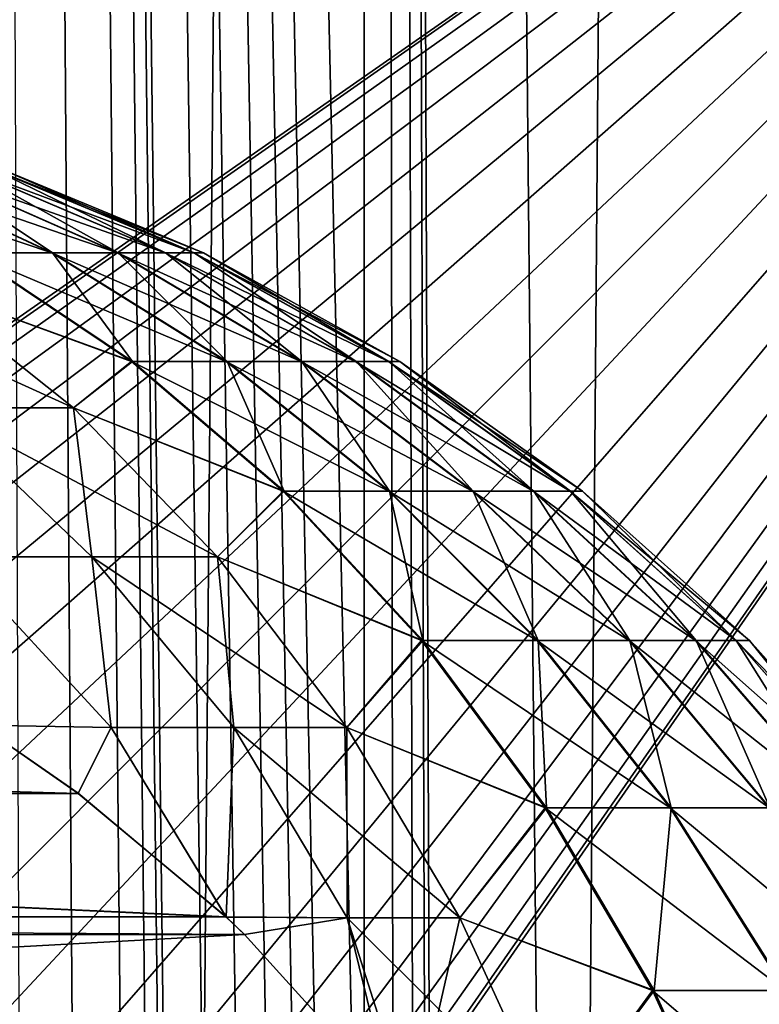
# Model space of a CAD drawing. Header units: millimetres. Extents: x -24 to 30, y -64 to 68.
# Tile 99 of 149: x 18.55 to 20.77, y 14.15 to 17.11. Entities that reach past the tile are written whole.
import ezdxf

# ---------------------------------------------------------------- set-up
doc = ezdxf.new("R2010")
doc.units = ezdxf.units.MM
doc.header["$LTSCALE"] = 52.148148
for name, color, linetype in [('1', 7, 'CONTINUOUS'), ('2', 7, 'CONTINUOUS'), ('4', 7, 'CONTINUOUS'), ('5', 7, 'CONTINUOUS'), ('82', 7, 'CONTINUOUS'), ('83', 7, 'CONTINUOUS'), ('84', 7, 'CONTINUOUS'), ('85', 7, 'CONTINUOUS')]:
    doc.layers.add(name, color=color, linetype=linetype)

msp = doc.modelspace()

# ---------------------------------------------------------------- linework, layer by layer
at = {"layer": '1', "color": 253, "linetype": 'Continuous', "true_color": 0xaab4c3}
for points in [[(17.7416, 5, -16.8963), (18.3385, 68.2, -16.2465), (19.0252, 5, -15.4367), (17.7416, 5, -16.8963)], [(18.3385, 68.2, -16.2465), (19.5864, 68.2, -14.7182), (19.0252, 5, -15.4367), (18.3385, 68.2, -16.2465)], [(19.0252, 5, -15.4367), (19.5864, 68.2, -14.7182), (20.189, 5, -13.88), (19.0252, 5, -15.4367)], [(19.5864, 68.2, -14.7182), (20.7071, 68.2, -13.0944), (20.189, 5, -13.88), (19.5864, 68.2, -14.7182)], [(20.189, 5, -13.88), (20.7071, 68.2, -13.0944), (21.2257, 5, -12.236), (20.189, 5, -13.88)], [(20.7071, 68.2, -13.0944), (21.6937, 68.2, -11.3857), (21.2257, 5, -12.236), (20.7071, 68.2, -13.0944)]]:
    msp.add_3dface(points, dxfattribs=at)
at = {"layer": '2', "color": 253, "linetype": 'Continuous', "true_color": 0xaab4c3}
for points in [[(19.4651, 12.6844, 14.8782), (19.5857, 12.3475, 14.7191), (18.3385, 68.2, 16.2465), (19.4651, 12.6844, 14.8782)], [(18.3385, 68.2, 16.2465), (19.5857, 12.3475, 14.7191), (19.5864, 68.2, 14.7182), (18.3385, 68.2, 16.2465)], [(19.3913, 12.8569, 14.9742), (19.4651, 12.6844, 14.8782), (18.3385, 68.2, 16.2465), (19.3913, 12.8569, 14.9742)], [(19.3075, 13.0319, 15.0821), (19.3913, 12.8569, 14.9742), (18.3385, 68.2, 16.2465), (19.3075, 13.0319, 15.0821)], [(19.2129, 13.2092, 15.2024), (19.3075, 13.0319, 15.0821), (18.3385, 68.2, 16.2465), (19.2129, 13.2092, 15.2024)], [(19.1066, 13.3886, 15.3358), (19.2129, 13.2092, 15.2024), (18.3385, 68.2, 16.2465), (19.1066, 13.3886, 15.3358)], [(18.9877, 13.5692, 15.4828), (19.1066, 13.3886, 15.3358), (18.3385, 68.2, 16.2465), (18.9877, 13.5692, 15.4828)], [(18.9705, 13.5939, 15.5039), (18.9877, 13.5692, 15.4828), (18.3385, 68.2, 16.2465), (18.9705, 13.5939, 15.5039)], [(18.8555, 13.7503, 15.6435), (18.9705, 13.5939, 15.5039), (18.3385, 68.2, 16.2465), (18.8555, 13.7503, 15.6435)], [(18.7093, 13.931, 15.8181), (18.8555, 13.7503, 15.6435), (18.3385, 68.2, 16.2465), (18.7093, 13.931, 15.8181)], [(18.5484, 14.1099, 16.0064), (18.7093, 13.931, 15.8181), (18.3385, 68.2, 16.2465), (18.5484, 14.1099, 16.0064)], [(19.5857, 12.3475, 14.7191), (19.675, 12.0206, 14.5995), (19.5864, 68.2, 14.7182), (19.5857, 12.3475, 14.7191)], [(19.7756, 11.3877, 14.4629), (19.7917, 11.0756, 14.4408), (19.5864, 68.2, 14.7182), (19.7756, 11.3877, 14.4629)], [(19.7917, 11.0756, 14.4408), (20.189, 5, 13.88), (19.5864, 68.2, 14.7182), (19.7917, 11.0756, 14.4408)], [(19.7372, 11.7017, 14.5152), (19.7756, 11.3877, 14.4629), (19.5864, 68.2, 14.7182), (19.7372, 11.7017, 14.5152)], [(19.675, 12.0206, 14.5995), (19.7372, 11.7017, 14.5152), (19.5864, 68.2, 14.7182), (19.675, 12.0206, 14.5995)], [(19.5864, 68.2, 14.7182), (20.189, 5, 13.88), (20.7071, 68.2, 13.0944), (19.5864, 68.2, 14.7182)], [(20.189, 5, 13.88), (21.2257, 5, 12.236), (20.7071, 68.2, 13.0944), (20.189, 5, 13.88)], [(20.7071, 68.2, 13.0944), (21.2257, 5, 12.236), (21.6937, 68.2, 11.3857), (20.7071, 68.2, 13.0944)]]:
    msp.add_3dface(points, dxfattribs=at)
at = {"layer": '4', "color": 253, "linetype": 'Continuous', "true_color": 0xaab4c3}
for points in [[(23.9844, 20, 5), (16.3225, 12.8203, 5), (7, 20, 5), (23.9844, 20, 5)], [(16.3225, 12.8203, 5), (23.9844, 20, 5), (16.591, 12.591, 5), (16.3225, 12.8203, 5)], [(23.9844, 20, 5), (23.9844, 5, 5), (16.591, 12.591, 5), (23.9844, 20, 5)]]:
    msp.add_3dface(points, dxfattribs=at)
at = {"layer": '5', "color": 253, "linetype": 'Continuous', "true_color": 0xaab4c3}
for points in [[(13.6775, 12.8203, -5), (23.9844, 20, -5), (7, 20, -5), (13.6775, 12.8203, -5)], [(13.9785, 13.0048, -5), (23.9844, 20, -5), (13.6775, 12.8203, -5), (13.9785, 13.0048, -5)], [(14.3047, 13.1399, -5), (23.9844, 20, -5), (13.9785, 13.0048, -5), (14.3047, 13.1399, -5)], [(14.648, 13.2223, -5), (23.9844, 20, -5), (14.3047, 13.1399, -5), (14.648, 13.2223, -5)], [(15, 13.25, -5), (23.9844, 20, -5), (14.648, 13.2223, -5), (15, 13.25, -5)], [(15.352, 13.2223, -5), (23.9844, 20, -5), (15, 13.25, -5), (15.352, 13.2223, -5)], [(15.6953, 13.1399, -5), (23.9844, 20, -5), (15.352, 13.2223, -5), (15.6953, 13.1399, -5)], [(16.0215, 13.0048, -5), (23.9844, 20, -5), (15.6953, 13.1399, -5), (16.0215, 13.0048, -5)], [(16.3225, 12.8203, -5), (23.9844, 20, -5), (16.0215, 13.0048, -5), (16.3225, 12.8203, -5)], [(16.591, 12.591, -5), (23.9844, 20, -5), (16.3225, 12.8203, -5), (16.591, 12.591, -5)], [(16.8203, 12.3225, -5), (23.9844, 20, -5), (16.591, 12.591, -5), (16.8203, 12.3225, -5)], [(23.9844, 5, -5), (23.9844, 20, -5), (16.8203, 9.6775, -5), (23.9844, 5, -5)], [(16.8203, 9.6775, -5), (23.9844, 20, -5), (17.0048, 9.9785, -5), (16.8203, 9.6775, -5)], [(17.0048, 12.0215, -5), (23.9844, 20, -5), (16.8203, 12.3225, -5), (17.0048, 12.0215, -5)], [(17.0048, 9.9785, -5), (23.9844, 20, -5), (17.1399, 10.3047, -5), (17.0048, 9.9785, -5)], [(17.1399, 11.6953, -5), (23.9844, 20, -5), (17.0048, 12.0215, -5), (17.1399, 11.6953, -5)], [(17.1399, 10.3047, -5), (23.9844, 20, -5), (17.2223, 10.648, -5), (17.1399, 10.3047, -5)], [(17.2223, 11.352, -5), (23.9844, 20, -5), (17.1399, 11.6953, -5), (17.2223, 11.352, -5)], [(17.2223, 10.648, -5), (23.9844, 20, -5), (17.25, 11, -5), (17.2223, 10.648, -5)], [(17.25, 11, -5), (23.9844, 20, -5), (17.2223, 11.352, -5), (17.25, 11, -5)]]:
    msp.add_3dface(points, dxfattribs=at)
at = {"layer": '82', "color": 253, "linetype": 'Continuous', "true_color": 0xaab4c3}
for points in [[(18.4311, 14.9891, 4.9), (11.2665, 14.7792, 4.9), (18.7266, 14.7842, 4.9), (18.4311, 14.9891, 4.9)], [(11.2665, 14.7792, 4.9), (10.8294, 14.4132, 4.9), (19.1707, 14.413, 4.9), (11.2665, 14.7792, 4.9)], [(18.7266, 14.7842, 4.9), (11.2665, 14.7792, 4.9), (19.1707, 14.413, 4.9), (18.7266, 14.7842, 4.9)], [(10.8294, 14.4132, 4.9), (10.7721, 14.3586, 4.9), (19.226, 14.3604, 4.9), (10.8294, 14.4132, 4.9)], [(19.1707, 14.413, 4.9), (10.8294, 14.4132, 4.9), (19.226, 14.3604, 4.9), (19.1707, 14.413, 4.9)], [(10.7721, 14.3586, 4.9), (10.3346, 13.876, 4.9), (19.226, 14.3604, 4.9), (10.7721, 14.3586, 4.9)], [(19.226, 14.3604, 4.9), (10.3346, 13.876, 4.9), (19.6656, 13.8758, 4.9), (19.226, 14.3604, 4.9)]]:
    msp.add_3dface(points, dxfattribs=at)
at = {"layer": '83', "color": 253, "linetype": 'Continuous', "true_color": 0xaab4c3}
for points in [[(11.5675, 14.9882, -4.9), (18.7271, 14.7839, -4.9), (11.2671, 14.7796, -4.9), (11.5675, 14.9882, -4.9)], [(18.4312, 14.989, -4.9), (18.7271, 14.7839, -4.9), (11.5675, 14.9882, -4.9), (18.4312, 14.989, -4.9)], [(11.2671, 14.7796, -4.9), (19.1707, 14.4131, -4.9), (10.8294, 14.4132, -4.9), (11.2671, 14.7796, -4.9)], [(18.7271, 14.7839, -4.9), (19.1707, 14.4131, -4.9), (11.2671, 14.7796, -4.9), (18.7271, 14.7839, -4.9)], [(10.8294, 14.4132, -4.9), (19.2262, 14.3602, -4.9), (10.7723, 14.3588, -4.9), (10.8294, 14.4132, -4.9)], [(19.1707, 14.4131, -4.9), (19.2262, 14.3602, -4.9), (10.8294, 14.4132, -4.9), (19.1707, 14.4131, -4.9)], [(19.2262, 14.3602, -4.9), (19.6657, 13.8757, -4.9), (10.7723, 14.3588, -4.9), (19.2262, 14.3602, -4.9)], [(10.7723, 14.3588, -4.9), (19.6657, 13.8757, -4.9), (10.3345, 13.8759, -4.9), (10.7723, 14.3588, -4.9)]]:
    msp.add_3dface(points, dxfattribs=at)
at = {"layer": '84', "color": 253, "linetype": 'Continuous', "true_color": 0xaab4c3}
for points in [[(18.0951, 16.6633, -1.5945), (18.6477, 16.4058, -1.8792), (17.8843, 16.6633, -1.9501), (18.0951, 16.6633, -1.5945)], [(17.8843, 16.6633, -1.9501), (18.6477, 16.4058, -1.8792), (18.3993, 16.4058, -2.2982), (17.8843, 16.6633, -1.9501)], [(18.2622, 16.6633, -1.2165), (18.8447, 16.4058, -1.4337), (18.0951, 16.6633, -1.5945), (18.2622, 16.6633, -1.2165)], [(18.0951, 16.6633, -1.5945), (18.8447, 16.4058, -1.4337), (18.6477, 16.4058, -1.8792), (18.0951, 16.6633, -1.5945)], [(18.097, 16.6633, 1.5909), (18.402, 16.4058, 2.2942), (18.6499, 16.4058, 1.8749), (18.097, 16.6633, 1.5909)], [(18.097, 16.6633, 1.5909), (18.6499, 16.4058, 1.8749), (18.2637, 16.6633, 1.2127), (18.097, 16.6633, 1.5909)], [(18.3834, 16.6633, -0.8214), (18.9875, 16.4058, -0.968), (18.2622, 16.6633, -1.2165), (18.3834, 16.6633, -0.8214)], [(18.2622, 16.6633, -1.2165), (18.9875, 16.4058, -0.968), (18.8447, 16.4058, -1.4337), (18.2622, 16.6633, -1.2165)], [(18.2637, 16.6633, 1.2127), (18.6499, 16.4058, 1.8749), (18.8464, 16.4058, 1.4292), (18.2637, 16.6633, 1.2127)], [(18.2637, 16.6633, 1.2127), (18.8464, 16.4058, 1.4292), (18.3844, 16.6633, 0.8174), (18.2637, 16.6633, 1.2127)], [(18.4569, 16.6633, -0.4146), (19.0741, 16.4058, -0.4887), (18.3834, 16.6633, -0.8214), (18.4569, 16.6633, -0.4146)], [(18.3834, 16.6633, -0.8214), (19.0741, 16.4058, -0.4887), (18.9875, 16.4058, -0.968), (18.3834, 16.6633, -0.8214)], [(18.3844, 16.6633, 0.8174), (18.8464, 16.4058, 1.4292), (18.9886, 16.4058, 0.9633), (18.3844, 16.6633, 0.8174)], [(18.3844, 16.6633, 0.8174), (18.9886, 16.4058, 0.9633), (18.4574, 16.6633, 0.4105), (18.3844, 16.6633, 0.8174)], [(18.4817, 16.6633, -0.0021), (19.1033, 16.4058, -0.0024), (18.4569, 16.6633, -0.4146), (18.4817, 16.6633, -0.0021)], [(18.4569, 16.6633, -0.4146), (19.1033, 16.4058, -0.0024), (19.0741, 16.4058, -0.4887), (18.4569, 16.6633, -0.4146)], [(18.4574, 16.6633, 0.4105), (18.9886, 16.4058, 0.9633), (19.0747, 16.4058, 0.4838), (18.4574, 16.6633, 0.4105)], [(18.4574, 16.6633, 0.4105), (19.0747, 16.4058, 0.4838), (18.4817, 16.6633, -0.0021), (18.4574, 16.6633, 0.4105)], [(18.4817, 16.6633, -0.0021), (19.0747, 16.4058, 0.4838), (19.1033, 16.4058, -0.0024), (18.4817, 16.6633, -0.0021)], [(18.402, 16.4058, 2.2942), (18.2427, 16.3154, 2.7984), (18.8903, 16.0803, 2.6235), (18.402, 16.4058, 2.2942)], [(18.3993, 16.4058, -2.2982), (18.8871, 16.0803, -2.6281), (18.2427, 16.3154, -2.7984), (18.3993, 16.4058, -2.2982)], [(18.6477, 16.4058, -1.8792), (19.1712, 16.0803, -2.1489), (18.3993, 16.4058, -2.2982), (18.6477, 16.4058, -1.8792)], [(18.3993, 16.4058, -2.2982), (19.1712, 16.0803, -2.1489), (18.8871, 16.0803, -2.6281), (18.3993, 16.4058, -2.2982)], [(18.402, 16.4058, 2.2942), (18.8903, 16.0803, 2.6235), (18.6499, 16.4058, 1.8749), (18.402, 16.4058, 2.2942)], [(18.8447, 16.4058, -1.4337), (19.3964, 16.0803, -1.6395), (18.6477, 16.4058, -1.8792), (18.8447, 16.4058, -1.4337)], [(18.6477, 16.4058, -1.8792), (19.3964, 16.0803, -1.6395), (19.1712, 16.0803, -2.1489), (18.6477, 16.4058, -1.8792)], [(18.6499, 16.4058, 1.8749), (18.8903, 16.0803, 2.6235), (19.1737, 16.0803, 2.144), (18.6499, 16.4058, 1.8749)], [(18.6499, 16.4058, 1.8749), (19.1737, 16.0803, 2.144), (18.8464, 16.4058, 1.4292), (18.6499, 16.4058, 1.8749)], [(18.9875, 16.4058, -0.968), (19.5598, 16.0803, -1.1069), (18.8447, 16.4058, -1.4337), (18.9875, 16.4058, -0.968)], [(18.8447, 16.4058, -1.4337), (19.5598, 16.0803, -1.1069), (19.3964, 16.0803, -1.6395), (18.8447, 16.4058, -1.4337)], [(18.8464, 16.4058, 1.4292), (19.1737, 16.0803, 2.144), (19.3984, 16.0803, 1.6343), (18.8464, 16.4058, 1.4292)], [(18.8464, 16.4058, 1.4292), (19.3984, 16.0803, 1.6343), (18.9886, 16.4058, 0.9633), (18.8464, 16.4058, 1.4292)], [(19.0741, 16.4058, -0.4887), (19.6588, 16.0803, -0.5588), (18.9875, 16.4058, -0.968), (19.0741, 16.4058, -0.4887)], [(18.9875, 16.4058, -0.968), (19.6588, 16.0803, -0.5588), (19.5598, 16.0803, -1.1069), (18.9875, 16.4058, -0.968)], [(18.9886, 16.4058, 0.9633), (19.3984, 16.0803, 1.6343), (19.5611, 16.0803, 1.1015), (18.9886, 16.4058, 0.9633)], [(18.9886, 16.4058, 0.9633), (19.5611, 16.0803, 1.1015), (19.0747, 16.4058, 0.4838), (18.9886, 16.4058, 0.9633)], [(19.1033, 16.4058, -0.0024), (19.6922, 16.0803, -0.0028), (19.0741, 16.4058, -0.4887), (19.1033, 16.4058, -0.0024)], [(19.0741, 16.4058, -0.4887), (19.6922, 16.0803, -0.0028), (19.6588, 16.0803, -0.5588), (19.0741, 16.4058, -0.4887)], [(19.0747, 16.4058, 0.4838), (19.5611, 16.0803, 1.1015), (19.6595, 16.0803, 0.5533), (19.0747, 16.4058, 0.4838)], [(19.0747, 16.4058, 0.4838), (19.6595, 16.0803, 0.5533), (19.1033, 16.4058, -0.0024), (19.0747, 16.4058, 0.4838)], [(19.1033, 16.4058, -0.0024), (19.6595, 16.0803, 0.5533), (19.6922, 16.0803, -0.0028), (19.1033, 16.4058, -0.0024)], [(18.2427, 16.3154, 2.7984), (18.7128, 15.9408, 3.2041), (18.8903, 16.0803, 2.6235), (18.2427, 16.3154, 2.7984)], [(18.2427, 16.3154, -2.7984), (18.8871, 16.0803, -2.6281), (18.7128, 15.9408, -3.2041), (18.2427, 16.3154, -2.7984)], [(18.8903, 16.0803, 2.6235), (18.7128, 15.9408, 3.2041), (19.3452, 15.691, 2.9303), (18.8903, 16.0803, 2.6235)], [(18.8871, 16.0803, -2.6281), (19.3417, 15.691, -2.9354), (18.7128, 15.9408, -3.2041), (18.8871, 16.0803, -2.6281)], [(19.1712, 16.0803, -2.1489), (19.659, 15.691, -2.4002), (18.8871, 16.0803, -2.6281), (19.1712, 16.0803, -2.1489)], [(18.8871, 16.0803, -2.6281), (19.659, 15.691, -2.4002), (19.3417, 15.691, -2.9354), (18.8871, 16.0803, -2.6281)], [(18.8903, 16.0803, 2.6235), (19.3452, 15.691, 2.9303), (19.1737, 16.0803, 2.144), (18.8903, 16.0803, 2.6235)], [(19.3964, 16.0803, -1.6395), (19.9106, 15.691, -1.8312), (19.1712, 16.0803, -2.1489), (19.3964, 16.0803, -1.6395)], [(19.1712, 16.0803, -2.1489), (19.9106, 15.691, -1.8312), (19.659, 15.691, -2.4002), (19.1712, 16.0803, -2.1489)], [(19.1737, 16.0803, 2.144), (19.3452, 15.691, 2.9303), (19.6618, 15.691, 2.3947), (19.1737, 16.0803, 2.144)], [(19.1737, 16.0803, 2.144), (19.6618, 15.691, 2.3947), (19.3984, 16.0803, 1.6343), (19.1737, 16.0803, 2.144)], [(19.5598, 16.0803, -1.1069), (20.093, 15.691, -1.2364), (19.3964, 16.0803, -1.6395), (19.5598, 16.0803, -1.1069)], [(19.3964, 16.0803, -1.6395), (20.093, 15.691, -1.2364), (19.9106, 15.691, -1.8312), (19.3964, 16.0803, -1.6395)], [(19.3984, 16.0803, 1.6343), (19.6618, 15.691, 2.3947), (19.9128, 15.691, 1.8254), (19.3984, 16.0803, 1.6343)], [(19.3984, 16.0803, 1.6343), (19.9128, 15.691, 1.8254), (19.5611, 16.0803, 1.1015), (19.3984, 16.0803, 1.6343)], [(19.6588, 16.0803, -0.5588), (20.2036, 15.691, -0.6242), (19.5598, 16.0803, -1.1069), (19.6588, 16.0803, -0.5588)], [(19.5598, 16.0803, -1.1069), (20.2036, 15.691, -0.6242), (20.093, 15.691, -1.2364), (19.5598, 16.0803, -1.1069)], [(19.5611, 16.0803, 1.1015), (19.9128, 15.691, 1.8254), (20.0945, 15.691, 1.2304), (19.5611, 16.0803, 1.1015)], [(19.5611, 16.0803, 1.1015), (20.0945, 15.691, 1.2304), (19.6595, 16.0803, 0.5533), (19.5611, 16.0803, 1.1015)], [(19.6922, 16.0803, -0.0028), (20.2409, 15.691, -0.0031), (19.6588, 16.0803, -0.5588), (19.6922, 16.0803, -0.0028)], [(19.6588, 16.0803, -0.5588), (20.2409, 15.691, -0.0031), (20.2036, 15.691, -0.6242), (19.6588, 16.0803, -0.5588)], [(19.6595, 16.0803, 0.5533), (20.0945, 15.691, 1.2304), (20.2044, 15.691, 0.618), (19.6595, 16.0803, 0.5533)], [(19.6595, 16.0803, 0.5533), (20.2044, 15.691, 0.618), (19.6922, 16.0803, -0.0028), (19.6595, 16.0803, 0.5533)], [(19.6922, 16.0803, -0.0028), (20.2044, 15.691, 0.618), (20.2409, 15.691, -0.0031), (19.6922, 16.0803, -0.0028)], [(18.7128, 15.9408, 3.2041), (19.1453, 15.4939, 3.5773), (19.3452, 15.691, 2.9303), (18.7128, 15.9408, 3.2041)], [(18.7128, 15.9408, -3.2041), (19.3417, 15.691, -2.9354), (19.1453, 15.4939, -3.5773), (18.7128, 15.9408, -3.2041)], [(19.3452, 15.691, 2.9303), (19.1453, 15.4939, 3.5773), (19.7612, 15.2426, 3.2108), (19.3452, 15.691, 2.9303)], [(19.3417, 15.691, -2.9354), (19.7574, 15.2426, -3.2164), (19.1453, 15.4939, -3.5773), (19.3417, 15.691, -2.9354)], [(19.659, 15.691, -2.4002), (20.105, 15.2426, -2.63), (19.3417, 15.691, -2.9354), (19.659, 15.691, -2.4002)], [(19.3417, 15.691, -2.9354), (20.105, 15.2426, -2.63), (19.7574, 15.2426, -3.2164), (19.3417, 15.691, -2.9354)], [(19.3452, 15.691, 2.9303), (19.7612, 15.2426, 3.2108), (19.6618, 15.691, 2.3947), (19.3452, 15.691, 2.9303)], [(19.9106, 15.691, -1.8312), (20.3807, 15.2426, -2.0065), (19.659, 15.691, -2.4002), (19.9106, 15.691, -1.8312)], [(19.659, 15.691, -2.4002), (20.3807, 15.2426, -2.0065), (20.105, 15.2426, -2.63), (19.659, 15.691, -2.4002)], [(19.6618, 15.691, 2.3947), (19.7612, 15.2426, 3.2108), (20.1081, 15.2426, 2.624), (19.6618, 15.691, 2.3947)], [(19.6618, 15.691, 2.3947), (20.1081, 15.2426, 2.624), (19.9128, 15.691, 1.8254), (19.6618, 15.691, 2.3947)], [(20.093, 15.691, -1.2364), (20.5806, 15.2426, -1.3548), (19.9106, 15.691, -1.8312), (20.093, 15.691, -1.2364)], [(19.9106, 15.691, -1.8312), (20.5806, 15.2426, -1.3548), (20.3807, 15.2426, -2.0065), (19.9106, 15.691, -1.8312)], [(19.9128, 15.691, 1.8254), (20.1081, 15.2426, 2.624), (20.3831, 15.2426, 2.0001), (19.9128, 15.691, 1.8254)], [(19.9128, 15.691, 1.8254), (20.3831, 15.2426, 2.0001), (20.0945, 15.691, 1.2304), (19.9128, 15.691, 1.8254)], [(20.2036, 15.691, -0.6242), (20.7018, 15.2426, -0.6839), (20.093, 15.691, -1.2364), (20.2036, 15.691, -0.6242)], [(20.093, 15.691, -1.2364), (20.7018, 15.2426, -0.6839), (20.5806, 15.2426, -1.3548), (20.093, 15.691, -1.2364)], [(20.0945, 15.691, 1.2304), (20.3831, 15.2426, 2.0001), (20.5822, 15.2426, 1.3481), (20.0945, 15.691, 1.2304)], [(20.0945, 15.691, 1.2304), (20.5822, 15.2426, 1.3481), (20.2044, 15.691, 0.618), (20.0945, 15.691, 1.2304)], [(20.2409, 15.691, -0.0031), (20.7426, 15.2426, -0.0034), (20.2036, 15.691, -0.6242), (20.2409, 15.691, -0.0031)], [(20.2036, 15.691, -0.6242), (20.7426, 15.2426, -0.0034), (20.7018, 15.2426, -0.6839), (20.2036, 15.691, -0.6242)], [(20.2044, 15.691, 0.618), (20.5822, 15.2426, 1.3481), (20.7026, 15.2426, 0.6771), (20.2044, 15.691, 0.618)], [(20.2044, 15.691, 0.618), (20.7026, 15.2426, 0.6771), (20.2409, 15.691, -0.0031), (20.2044, 15.691, 0.618)], [(20.2409, 15.691, -0.0031), (20.7026, 15.2426, 0.6771), (20.7426, 15.2426, -0.0034), (20.2409, 15.691, -0.0031)], [(19.1453, 15.4939, 3.5773), (19.5338, 14.9814, 3.9126), (19.7612, 15.2426, 3.2108), (19.1453, 15.4939, 3.5773)], [(19.1453, 15.4939, -3.5773), (19.7574, 15.2426, -3.2164), (19.5338, 14.9814, -3.9126), (19.1453, 15.4939, -3.5773)], [(19.7612, 15.2426, 3.2108), (19.5338, 14.9814, 3.9126), (20.1329, 14.7409, 3.4615), (19.7612, 15.2426, 3.2108)], [(19.7574, 15.2426, -3.2164), (20.1288, 14.7409, -3.4676), (19.5338, 14.9814, -3.9126), (19.7574, 15.2426, -3.2164)], [(20.105, 15.2426, -2.63), (20.5036, 14.7409, -2.8353), (19.7574, 15.2426, -3.2164), (20.105, 15.2426, -2.63)], [(19.7574, 15.2426, -3.2164), (20.5036, 14.7409, -2.8353), (20.1288, 14.7409, -3.4676), (19.7574, 15.2426, -3.2164)], [(19.7612, 15.2426, 3.2108), (20.1329, 14.7409, 3.4615), (20.1081, 15.2426, 2.624), (19.7612, 15.2426, 3.2108)], [(20.3807, 15.2426, -2.0065), (20.8008, 14.7409, -2.1632), (20.105, 15.2426, -2.63), (20.3807, 15.2426, -2.0065)], [(20.105, 15.2426, -2.63), (20.8008, 14.7409, -2.1632), (20.5036, 14.7409, -2.8353), (20.105, 15.2426, -2.63)], [(20.1081, 15.2426, 2.624), (20.1329, 14.7409, 3.4615), (20.5069, 14.7409, 2.8288), (20.1081, 15.2426, 2.624)], [(20.1081, 15.2426, 2.624), (20.5069, 14.7409, 2.8288), (20.3831, 15.2426, 2.0001), (20.1081, 15.2426, 2.624)], [(20.5806, 15.2426, -1.3548), (21.0162, 14.7409, -1.4605), (20.3807, 15.2426, -2.0065), (20.5806, 15.2426, -1.3548)], [(20.3807, 15.2426, -2.0065), (21.0162, 14.7409, -1.4605), (20.8008, 14.7409, -2.1632), (20.3807, 15.2426, -2.0065)], [(20.3831, 15.2426, 2.0001), (20.5069, 14.7409, 2.8288), (20.8033, 14.7409, 2.1563), (20.3831, 15.2426, 2.0001)], [(20.3831, 15.2426, 2.0001), (20.8033, 14.7409, 2.1563), (20.5822, 15.2426, 1.3481), (20.3831, 15.2426, 2.0001)], [(20.7018, 15.2426, -0.6839), (21.1469, 14.7409, -0.7373), (20.5806, 15.2426, -1.3548), (20.7018, 15.2426, -0.6839)], [(20.5806, 15.2426, -1.3548), (21.1469, 14.7409, -0.7373), (21.0162, 14.7409, -1.4605), (20.5806, 15.2426, -1.3548)], [(20.5822, 15.2426, 1.3481), (20.8033, 14.7409, 2.1563), (21.018, 14.7409, 1.4534), (20.5822, 15.2426, 1.3481)], [(20.5822, 15.2426, 1.3481), (21.018, 14.7409, 1.4534), (20.7026, 15.2426, 0.6771), (20.5822, 15.2426, 1.3481)], [(20.7426, 15.2426, -0.0034), (21.191, 14.7409, -0.0037), (20.7018, 15.2426, -0.6839), (20.7426, 15.2426, -0.0034)], [(20.7018, 15.2426, -0.6839), (21.191, 14.7409, -0.0037), (21.1469, 14.7409, -0.7373), (20.7018, 15.2426, -0.6839)], [(20.7026, 15.2426, 0.6771), (21.018, 14.7409, 1.4534), (21.1478, 14.7409, 0.73), (20.7026, 15.2426, 0.6771)], [(20.7026, 15.2426, 0.6771), (21.1478, 14.7409, 0.73), (20.7426, 15.2426, -0.0034), (20.7026, 15.2426, 0.6771)], [(20.7426, 15.2426, -0.0034), (21.1478, 14.7409, 0.73), (21.191, 14.7409, -0.0037), (20.7426, 15.2426, -0.0034)], [(19.5338, 14.9814, 3.9126), (19.8727, 14.4108, 4.205), (20.1329, 14.7409, 3.4615), (19.5338, 14.9814, 3.9126)], [(19.5338, 14.9814, -3.9126), (20.1288, 14.7409, -3.4676), (19.8727, 14.4108, -4.205), (19.5338, 14.9814, -3.9126)], [(20.1329, 14.7409, 3.4615), (19.8727, 14.4108, 4.205), (20.4557, 14.1922, 3.6792), (20.1329, 14.7409, 3.4615)], [(20.1288, 14.7409, -3.4676), (20.4513, 14.1922, -3.6856), (19.8727, 14.4108, -4.205), (20.1288, 14.7409, -3.4676)], [(20.5036, 14.7409, -2.8353), (20.8497, 14.1922, -3.0137), (20.1288, 14.7409, -3.4676), (20.5036, 14.7409, -2.8353)], [(20.1288, 14.7409, -3.4676), (20.8497, 14.1922, -3.0137), (20.4513, 14.1922, -3.6856), (20.1288, 14.7409, -3.4676)], [(20.1329, 14.7409, 3.4615), (20.4557, 14.1922, 3.6792), (20.5069, 14.7409, 2.8288), (20.1329, 14.7409, 3.4615)], [(20.5069, 14.7409, 2.8288), (20.4557, 14.1922, 3.6792), (20.8533, 14.1922, 3.0067), (20.5069, 14.7409, 2.8288)], [(20.8008, 14.7409, -2.1632), (21.1656, 14.1922, -2.2992), (20.5036, 14.7409, -2.8353), (20.8008, 14.7409, -2.1632)], [(20.5036, 14.7409, -2.8353), (21.1656, 14.1922, -2.2992), (20.8497, 14.1922, -3.0137), (20.5036, 14.7409, -2.8353)], [(20.5069, 14.7409, 2.8288), (20.8533, 14.1922, 3.0067), (20.8033, 14.7409, 2.1563), (20.5069, 14.7409, 2.8288)], [(19.8727, 14.4108, 4.205), (20.157, 13.7903, 4.4503), (20.4557, 14.1922, 3.6792), (19.8727, 14.4108, 4.205)], [(19.8727, 14.4108, -4.205), (20.4513, 14.1922, -3.6856), (20.157, 13.7903, -4.4503), (19.8727, 14.4108, -4.205)], [(20.4557, 14.1922, 3.6792), (20.157, 13.7903, 4.4503), (20.7255, 13.6033, 3.8611), (20.4557, 14.1922, 3.6792)], [(20.4513, 14.1922, -3.6856), (20.721, 13.6033, -3.8679), (20.157, 13.7903, -4.4503), (20.4513, 14.1922, -3.6856)], [(20.8497, 14.1922, -3.0137), (21.139, 13.6033, -3.1627), (20.4513, 14.1922, -3.6856), (20.8497, 14.1922, -3.0137)], [(20.4513, 14.1922, -3.6856), (21.139, 13.6033, -3.1627), (20.721, 13.6033, -3.8679), (20.4513, 14.1922, -3.6856)], [(20.4557, 14.1922, 3.6792), (20.7255, 13.6033, 3.8611), (20.8533, 14.1922, 3.0067), (20.4557, 14.1922, 3.6792)], [(20.8533, 14.1922, 3.0067), (20.7255, 13.6033, 3.8611), (21.1428, 13.6033, 3.1554), (20.8533, 14.1922, 3.0067)]]:
    msp.add_3dface(points, dxfattribs=at)
at = {"layer": '85', "color": 253, "linetype": 'Continuous', "true_color": 0xaab4c3}
for points in [[(18.7128, 15.9408, 3.2041), (18.2427, 16.3154, 2.7984), (17.8891, 16.3154, 3.1621), (18.7128, 15.9408, 3.2041)], [(18.7128, 15.9408, 3.2041), (17.8891, 16.3154, 3.1621), (18.3006, 15.9408, 3.6273), (18.7128, 15.9408, 3.2041)], [(18.2427, 16.3154, -2.7984), (18.7128, 15.9408, -3.2041), (18.3006, 15.9408, -3.6273), (18.2427, 16.3154, -2.7984)], [(19.1453, 15.4939, 3.5773), (18.7128, 15.9408, 3.2041), (18.3006, 15.9408, 3.6273), (19.1453, 15.4939, 3.5773)], [(19.1453, 15.4939, 3.5773), (18.3006, 15.9408, 3.6273), (18.7681, 15.4939, 3.9727), (19.1453, 15.4939, 3.5773)], [(18.3006, 15.9408, -3.6273), (18.7128, 15.9408, -3.2041), (18.7681, 15.4939, -3.9727), (18.3006, 15.9408, -3.6273)], [(18.7681, 15.4939, 3.9727), (18.3006, 15.9408, 3.6273), (18.3533, 15.4939, 4.3286), (18.7681, 15.4939, 3.9727)], [(18.3533, 15.4939, -4.3286), (18.3006, 15.9408, -3.6273), (18.7681, 15.4939, -3.9727), (18.3533, 15.4939, -4.3286)], [(18.7128, 15.9408, -3.2041), (19.1453, 15.4939, -3.5773), (18.7681, 15.4939, -3.9727), (18.7128, 15.9408, -3.2041)], [(18.3533, 15.4939, 4.3286), (18.4311, 14.9891, 4.9), (18.8255, 14.9814, 4.6076), (18.3533, 15.4939, 4.3286)], [(18.4312, 14.989, -4.9), (18.3533, 15.4939, -4.3286), (18.8255, 14.9814, -4.6076), (18.4312, 14.989, -4.9)], [(18.7681, 15.4939, 3.9727), (18.3533, 15.4939, 4.3286), (18.8255, 14.9814, 4.6076), (18.7681, 15.4939, 3.9727)], [(18.3533, 15.4939, -4.3286), (18.7681, 15.4939, -3.9727), (18.8255, 14.9814, -4.6076), (18.3533, 15.4939, -4.3286)], [(19.5338, 14.9814, 3.9126), (19.1453, 15.4939, 3.5773), (18.7681, 15.4939, 3.9727), (19.5338, 14.9814, 3.9126)], [(19.5338, 14.9814, 3.9126), (18.7681, 15.4939, 3.9727), (19.1941, 14.9814, 4.2748), (19.5338, 14.9814, 3.9126)], [(18.7681, 15.4939, -3.9727), (19.1453, 15.4939, -3.5773), (19.1941, 14.9814, -4.2748), (18.7681, 15.4939, -3.9727)], [(19.1941, 14.9814, 4.2748), (18.7681, 15.4939, 3.9727), (18.8255, 14.9814, 4.6076), (19.1941, 14.9814, 4.2748)], [(18.8255, 14.9814, -4.6076), (18.7681, 15.4939, -3.9727), (19.1941, 14.9814, -4.2748), (18.8255, 14.9814, -4.6076)], [(19.1453, 15.4939, -3.5773), (19.5338, 14.9814, -3.9126), (19.1941, 14.9814, -4.2748), (19.1453, 15.4939, -3.5773)], [(18.4311, 14.9891, 4.9), (18.7266, 14.7842, 4.9), (18.8255, 14.9814, 4.6076), (18.4311, 14.9891, 4.9)], [(18.7271, 14.7839, -4.9), (18.4312, 14.989, -4.9), (18.8255, 14.9814, -4.6076), (18.7271, 14.7839, -4.9)], [(18.7266, 14.7842, 4.9), (19.1707, 14.413, 4.9), (18.8255, 14.9814, 4.6076), (18.7266, 14.7842, 4.9)], [(19.1707, 14.4131, -4.9), (18.7271, 14.7839, -4.9), (18.8255, 14.9814, -4.6076), (19.1707, 14.4131, -4.9)], [(19.1707, 14.413, 4.9), (19.1941, 14.9814, 4.2748), (18.8255, 14.9814, 4.6076), (19.1707, 14.413, 4.9)], [(19.1707, 14.4131, -4.9), (18.8255, 14.9814, -4.6076), (19.1941, 14.9814, -4.2748), (19.1707, 14.4131, -4.9)], [(19.1941, 14.9814, 4.2748), (19.1707, 14.413, 4.9), (19.5343, 14.4108, 4.5679), (19.1941, 14.9814, 4.2748)], [(19.1707, 14.4131, -4.9), (19.1941, 14.9814, -4.2748), (19.5343, 14.4108, -4.5679), (19.1707, 14.4131, -4.9)], [(19.8727, 14.4108, 4.205), (19.5338, 14.9814, 3.9126), (19.1941, 14.9814, 4.2748), (19.8727, 14.4108, 4.205)], [(19.8727, 14.4108, 4.205), (19.1941, 14.9814, 4.2748), (19.5343, 14.4108, 4.5679), (19.8727, 14.4108, 4.205)], [(19.1941, 14.9814, -4.2748), (19.5338, 14.9814, -3.9126), (19.5343, 14.4108, -4.5679), (19.1941, 14.9814, -4.2748)], [(19.5338, 14.9814, -3.9126), (19.8727, 14.4108, -4.205), (19.5343, 14.4108, -4.5679), (19.5338, 14.9814, -3.9126)], [(19.2262, 14.3602, -4.9), (19.1707, 14.4131, -4.9), (19.5343, 14.4108, -4.5679), (19.2262, 14.3602, -4.9)], [(19.1707, 14.413, 4.9), (19.226, 14.3604, 4.9), (19.5343, 14.4108, 4.5679), (19.1707, 14.413, 4.9)], [(19.226, 14.3604, 4.9), (19.6656, 13.8758, 4.9), (19.5343, 14.4108, 4.5679), (19.226, 14.3604, 4.9)], [(19.6657, 13.8757, -4.9), (19.2262, 14.3602, -4.9), (19.5343, 14.4108, -4.5679), (19.6657, 13.8757, -4.9)], [(19.6656, 13.8758, 4.9), (19.7312, 13.791, 4.9), (19.5343, 14.4108, 4.5679), (19.6656, 13.8758, 4.9)], [(19.7312, 13.791, 4.9), (20.157, 13.7903, 4.4503), (19.5343, 14.4108, 4.5679), (19.7312, 13.791, 4.9)], [(19.7312, 13.791, -4.9), (19.6657, 13.8757, -4.9), (19.5343, 14.4108, -4.5679), (19.7312, 13.791, -4.9)], [(19.8727, 14.4108, -4.205), (19.7312, 13.791, -4.9), (19.5343, 14.4108, -4.5679), (19.8727, 14.4108, -4.205)], [(20.157, 13.7903, 4.4503), (19.8727, 14.4108, 4.205), (19.5343, 14.4108, 4.5679), (20.157, 13.7903, 4.4503)], [(19.7312, 13.791, -4.9), (19.8727, 14.4108, -4.205), (20.157, 13.7903, -4.4503), (19.7312, 13.791, -4.9)]]:
    msp.add_3dface(points, dxfattribs=at)

doc.saveas('drawing.dxf')
